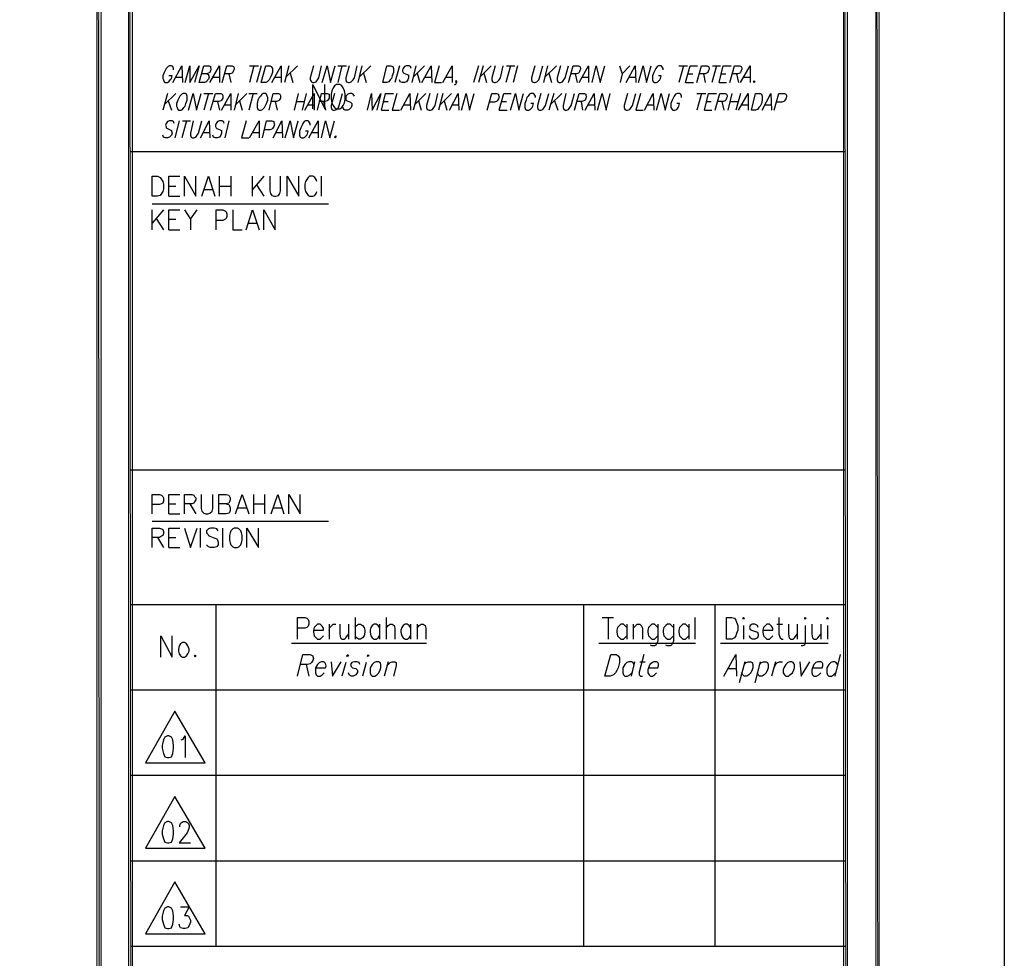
# Model space of a CAD drawing. Header units: millimetres. Extents: x 0 to 420, y 0 to 297.
# Tile 77 of 79: x 358 to 420, y 132 to 191. Entities that reach past the tile are written whole.
import ezdxf

# ---------------------------------------------------------------- set-up
doc = ezdxf.new("R2010")
doc.units = ezdxf.units.MM
doc.layers.add('FILL_000000', color=7, linetype='Continuous')
doc.layers.add('LINE_000000', color=7, linetype='Continuous')

msp = doc.modelspace()

# ---------------------------------------------------------------- hatches: boundary and pattern name
at = {"layer": 'FILL_000000'}
h = msp.add_hatch(color=7, dxfattribs=at)
h.dxf.hatch_style = 1
h.paths.add_polyline_path([(412.284, 7.874), (412.073, 288.84), (412.284, 289.052), (412.284, 7.874)])
h = msp.add_hatch(color=7, dxfattribs=at)
h.dxf.hatch_style = 1
h.paths.add_polyline_path([(412.073, 8.086), (412.284, 7.874), (412.073, 288.84), (412.073, 8.086)])
h = msp.add_hatch(color=7, dxfattribs=at)
h.dxf.hatch_style = 1
h.paths.add_polyline_path([(363.305, 286.935), (363.051, 286.935), (363.305, 9.991), (363.305, 286.935)])
h = msp.add_hatch(color=7, dxfattribs=at)
h.dxf.hatch_style = 1
h.paths.add_polyline_path([(363.051, 286.935), (363.305, 9.991), (363.051, 9.991), (363.051, 286.935)])
h = msp.add_hatch(color=7, dxfattribs=at)
h.dxf.hatch_style = 1
h.paths.add_polyline_path([(365.294, 286.935), (365.04, 286.935), (365.294, 9.991), (365.294, 286.935)])
h = msp.add_hatch(color=7, dxfattribs=at)
h.dxf.hatch_style = 1
h.paths.add_polyline_path([(365.04, 286.935), (365.294, 9.991), (365.04, 9.991), (365.04, 286.935)])
h = msp.add_hatch(color=7, dxfattribs=at)
h.dxf.hatch_style = 1
h.paths.add_polyline_path([(410.295, 9.864), (410.041, 286.808), (410.295, 287.062), (410.295, 9.864)])
h = msp.add_hatch(color=7, dxfattribs=at)
h.dxf.hatch_style = 1
h.paths.add_polyline_path([(410.041, 10.118), (410.295, 9.864), (410.041, 286.808), (410.041, 10.118)])

# ---------------------------------------------------------------- linework, layer by layer
at = {"layer": 'LINE_000000', "lineweight": 25}
for p, q in [((372.914, 188.172), (372.66, 187.113)), ((372.66, 188.172), (373.211, 188.172)), ((373.38, 188.172), (373.084, 187.113)), ((375.116, 188.172), (374.862, 187.113)), ((375.666, 188.172), (374.946, 187.452)), ((378.46, 188.172), (378.206, 187.113)), ((378.206, 188.172), (378.756, 188.172)), ((379.73, 188.172), (379.476, 187.113)), ((380.28, 188.172), (379.561, 187.452)), ((382.101, 188.172), (381.804, 187.113)), ((383.117, 188.172), (382.863, 187.113)), ((383.667, 188.172), (382.947, 187.452)), ((387.054, 188.172), (386.757, 187.113)), ((387.35, 188.172), (387.054, 187.113)), ((387.858, 188.172), (387.138, 187.452)), ((389.086, 188.172), (388.789, 187.113)), ((388.832, 188.172), (389.34, 188.172)), ((389.509, 188.172), (389.255, 187.113)), ((391.414, 188.172), (391.16, 187.113)), ((391.964, 188.172), (391.245, 187.452)), ((396.579, 188.172), (396.113, 187.664)), ((399.965, 188.172), (399.669, 187.113)), ((399.669, 188.172), (400.219, 188.172)), ((402.04, 188.172), (401.743, 187.113)), ((401.786, 188.172), (402.294, 188.172)), ((368.004, 187.452), (368.385, 187.452)), ((370.374, 187.452), (370.755, 187.452)), ((371.348, 187.664), (371.475, 187.113)), ((374.269, 187.452), (374.65, 187.452)), ((375.2, 187.706), (375.37, 187.113)), ((379.815, 187.706), (379.984, 187.113)), ((383.201, 187.706), (383.371, 187.113)), ((383.709, 187.452), (384.09, 187.452)), ((385.022, 187.452), (385.403, 187.452)), ((387.392, 187.706), (387.562, 187.113)), ((391.499, 187.706), (391.668, 187.113)), ((393.15, 187.664), (393.277, 187.113)), ((393.615, 187.452), (393.996, 187.452)), ((396.579, 187.452), (396.917, 187.452)), ((400.262, 187.664), (400.558, 187.664)), ((401.235, 187.664), (401.32, 187.113)), ((402.336, 187.664), (402.632, 187.664)), ((403.31, 187.664), (403.437, 187.113)), ((403.775, 187.452), (404.156, 187.452)), ((400.092, 187.113), (400.6, 187.113)), ((402.209, 187.113), (402.675, 187.113)), ((367.496, 186.436), (367.199, 185.378)), ((368.004, 186.436), (367.284, 185.716)), ((367.538, 185.97), (367.75, 185.378)), ((370.078, 186.436), (369.782, 185.378)), ((369.782, 186.436), (370.332, 186.436)), ((370.628, 185.928), (370.755, 185.378)), ((371.941, 186.436), (371.687, 185.378)), ((372.491, 186.436), (371.771, 185.716)), ((372.025, 185.97), (372.195, 185.378)), ((372.872, 186.436), (372.618, 185.378)), ((372.618, 186.436), (373.126, 186.436)), ((374.269, 185.928), (374.396, 185.378)), ((375.708, 186.436), (375.454, 185.378)), ((375.581, 185.928), (376.089, 185.928)), ((376.216, 186.436), (375.962, 185.378)), ((377.317, 185.928), (377.444, 185.378)), ((381.085, 185.928), (381.381, 185.928)), ((383.244, 186.436), (382.947, 185.378)), ((383.752, 186.436), (383.032, 185.716)), ((383.286, 185.97), (383.455, 185.378)), ((384.81, 186.436), (384.556, 185.378)), ((385.36, 186.436), (384.641, 185.716)), ((384.895, 185.97), (385.064, 185.378)), ((388.535, 185.928), (388.832, 185.928)), ((391.795, 186.436), (391.499, 185.378)), ((392.303, 186.436), (391.583, 185.716)), ((391.837, 185.97), (392.049, 185.378)), ((393.531, 185.928), (393.615, 185.378)), ((401.108, 186.436), (400.812, 185.378)), ((400.812, 186.436), (401.362, 186.436)), ((401.405, 185.928), (401.701, 185.928)), ((402.378, 185.928), (402.505, 185.378)), ((403.013, 186.436), (402.759, 185.378)), ((402.886, 185.928), (403.394, 185.928)), ((403.564, 186.436), (403.267, 185.378)), ((371.094, 185.716), (371.475, 185.716)), ((376.343, 185.716), (376.724, 185.716)), ((380.958, 185.378), (381.423, 185.378)), ((382.355, 185.716), (382.736, 185.716)), ((385.445, 185.716), (385.784, 185.716)), ((388.366, 185.378), (388.874, 185.378)), ((393.996, 185.716), (394.335, 185.716)), ((397.722, 185.716), (398.06, 185.716)), ((401.278, 185.378), (401.743, 185.378)), ((403.648, 185.716), (404.029, 185.716)), ((405.13, 185.716), (405.469, 185.716)), ((368.215, 184.7), (367.961, 183.642)), ((368.681, 184.7), (368.385, 183.642)), ((368.427, 184.7), (368.935, 184.7)), ((371.348, 184.7), (371.094, 183.642)), ((369.739, 183.981), (370.12, 183.981)), ((372.872, 183.981), (373.253, 183.981)), ((374.354, 183.981), (374.692, 183.981)), ((376.597, 183.981), (376.978, 183.981)), ((410.168, 182.753), (365.167, 182.753)), ((370.755, 179.959), (370.755, 181.229)), ((371.475, 181.229), (371.475, 179.959)), ((372.83, 179.959), (372.83, 181.229)), ((373.549, 181.229), (372.83, 180.382)), ((377.19, 179.959), (377.19, 181.229)), ((367.58, 180.594), (368.004, 180.594)), ((369.824, 180.382), (370.332, 180.382)), ((370.755, 180.594), (371.475, 180.594)), ((373.084, 180.679), (373.549, 179.959)), ((367.58, 179.959), (368.258, 179.959)), ((366.522, 179.493), (377.613, 179.493)), ((366.522, 177.842), (366.522, 179.112)), ((367.242, 179.112), (366.522, 178.266)), ((366.776, 178.562), (367.242, 177.842)), ((367.58, 178.52), (368.004, 178.52)), ((368.935, 178.52), (368.935, 177.842)), ((372.618, 178.266), (373.084, 178.266)), ((367.58, 177.842), (368.258, 177.842)), ((410.168, 162.729), (365.167, 162.729)), ((372.914, 159.978), (372.914, 161.205)), ((373.592, 161.205), (373.592, 159.978)), ((367.58, 160.613), (368.004, 160.613)), ((368.893, 160.613), (369.274, 159.978)), ((372.914, 160.613), (373.592, 160.613)), ((367.58, 159.978), (368.258, 159.978)), ((371.941, 160.359), (372.449, 160.359)), ((374.184, 160.359), (374.692, 160.359)), ((366.522, 159.512), (377.613, 159.512)), ((369.57, 157.861), (369.57, 159.089)), ((370.967, 157.861), (370.967, 159.089)), ((366.861, 158.496), (367.242, 157.861)), ((367.58, 158.496), (368.004, 158.496)), ((367.58, 157.861), (368.258, 157.861)), ((410.168, 154.263), (365.167, 154.263)), ((370.544, 132.757), (370.544, 154.263)), ((393.7, 132.757), (393.7, 154.263)), ((401.955, 132.757), (401.955, 154.263)), ((379.307, 153.458), (379.307, 152.104)), ((381.254, 153.458), (381.254, 152.104)), ((394.843, 153.458), (395.563, 153.458)), ((395.224, 153.458), (395.224, 152.104)), ((400.685, 153.458), (400.685, 152.104)), ((377.656, 153.035), (377.656, 152.104)), ((378.883, 153.035), (378.883, 152.104)), ((380.831, 153.035), (380.831, 152.104)), ((382.778, 153.035), (382.778, 152.104)), ((383.201, 153.035), (383.201, 152.104)), ((396.409, 153.035), (396.409, 152.104)), ((396.79, 153.035), (396.79, 152.104)), ((400.304, 153.035), (400.304, 152.104)), ((403.733, 152.95), (403.733, 152.104)), ((405.85, 153.035), (406.188, 153.035)), ((407.12, 153.035), (407.12, 152.104)), ((408.601, 153.035), (408.601, 152.104)), ((409.025, 152.95), (409.025, 152.104)), ((375.285, 151.85), (383.794, 151.85)), ((394.631, 151.85), (400.727, 151.85)), ((402.294, 151.85), (409.067, 151.85)), ((378.714, 150.622), (378.46, 149.775)), ((379.984, 150.622), (379.772, 149.775)), ((381.381, 150.664), (381.127, 149.775)), ((396.875, 150.664), (396.663, 149.775)), ((397.214, 150.664), (397.552, 150.664)), ((403.818, 150.664), (403.479, 149.352)), ((404.791, 150.664), (404.453, 149.352)), ((405.765, 150.664), (405.511, 149.775)), ((409.829, 151.13), (409.49, 149.775)), ((376.216, 150.495), (376.386, 149.775)), ((402.802, 150.241), (403.31, 150.241)), ((410.168, 148.886), (365.167, 148.886)), ((410.168, 143.51), (365.167, 143.51)), ((410.168, 138.134), (365.167, 138.134)), ((410.168, 132.757), (365.167, 132.757))]:
    msp.add_line(p, q, dxfattribs=at)
for points in [[(0.212, 0), (0.212, 296.926), (420.158, 296.926), (420.158, 0), (0.212, 0)], [(373.38, 187.113), (373.676, 188.172), (373.93, 188.172), (374.015, 188.129), (374.1, 188.002), (374.1, 187.918), (374.1, 187.748), (374.015, 187.537), (373.93, 187.367), (373.888, 187.283), (373.761, 187.156), (373.676, 187.113), (373.38, 187.113)], [(381.042, 187.113), (381.296, 188.172), (381.55, 188.172), (381.677, 188.129), (381.72, 188.002), (381.72, 187.918), (381.72, 187.748), (381.635, 187.537), (381.593, 187.367), (381.508, 187.283), (381.423, 187.156), (381.296, 187.113), (381.042, 187.113)], [(404.41, 187.24), (404.453, 187.156), (404.41, 187.113), (404.368, 187.156), (404.41, 187.24)], [(378.121, 186.986), (377.994, 186.902), (377.91, 186.775), (377.825, 186.605), (377.783, 186.394), (377.783, 186.055), (377.825, 185.843), (377.91, 185.674), (377.994, 185.547), (378.121, 185.462), (378.333, 185.462), (378.46, 185.547), (378.545, 185.674), (378.629, 185.843), (378.672, 186.055), (378.672, 186.394), (378.629, 186.605), (378.545, 186.775), (378.46, 186.902), (378.333, 186.986), (378.121, 186.986)], [(368.469, 186.436), (368.385, 186.394), (368.258, 186.267), (368.215, 186.182), (368.131, 186.013), (368.046, 185.801), (368.046, 185.632), (368.088, 185.547), (368.131, 185.42), (368.173, 185.378), (368.342, 185.378), (368.427, 185.42), (368.512, 185.547), (368.596, 185.632), (368.639, 185.801), (368.723, 186.013), (368.723, 186.182), (368.723, 186.267), (368.681, 186.394), (368.596, 186.436), (368.469, 186.436)], [(373.507, 186.436), (373.422, 186.394), (373.338, 186.267), (373.253, 186.182), (373.168, 186.013), (373.126, 185.801), (373.126, 185.632), (373.126, 185.547), (373.168, 185.42), (373.253, 185.378), (373.38, 185.378), (373.465, 185.42), (373.592, 185.547), (373.634, 185.632), (373.719, 185.801), (373.803, 186.013), (373.803, 186.182), (373.761, 186.267), (373.719, 186.394), (373.676, 186.436), (373.507, 186.436)], [(404.241, 185.378), (404.495, 186.436), (404.791, 186.436), (404.876, 186.394), (404.918, 186.267), (404.918, 186.182), (404.918, 186.013), (404.876, 185.801), (404.791, 185.632), (404.707, 185.547), (404.622, 185.42), (404.495, 185.378), (404.241, 185.378)], [(378.079, 183.769), (378.079, 183.684), (378.037, 183.642), (377.994, 183.684), (378.079, 183.769)], [(366.522, 179.959), (366.522, 181.229), (366.861, 181.229), (367.03, 181.144), (367.115, 181.017), (367.199, 180.89), (367.242, 180.721), (367.242, 180.425), (367.199, 180.255), (367.115, 180.128), (367.03, 180.001), (366.861, 179.959), (366.522, 179.959)], [(371.687, 159.089), (371.602, 159.046), (371.475, 158.919), (371.433, 158.792), (371.39, 158.623), (371.39, 158.327), (371.433, 158.157), (371.475, 158.03), (371.602, 157.903), (371.687, 157.861), (371.898, 157.861), (371.983, 157.903), (372.11, 158.03), (372.152, 158.157), (372.195, 158.327), (372.195, 158.623), (372.152, 158.792), (372.11, 158.919), (371.983, 159.046), (371.898, 159.089), (371.687, 159.089)], [(402.675, 152.104), (402.675, 153.458), (403.013, 153.458), (403.183, 153.416), (403.267, 153.289), (403.31, 153.162), (403.394, 152.95), (403.394, 152.654), (403.31, 152.442), (403.267, 152.315), (403.183, 152.188), (403.013, 152.104), (402.675, 152.104)], [(403.691, 153.416), (403.733, 153.458), (403.775, 153.416), (403.733, 153.331), (403.691, 153.416)], [(407.585, 153.416), (407.628, 153.458), (407.67, 153.416), (407.628, 153.331), (407.585, 153.416)], [(408.982, 153.416), (409.025, 153.458), (409.067, 153.416), (409.025, 153.331), (408.982, 153.416)], [(368.427, 151.892), (368.3, 151.807), (368.215, 151.68), (368.173, 151.469), (368.173, 151.342), (368.215, 151.172), (368.3, 151.045), (368.427, 150.961), (368.554, 150.961), (368.681, 151.045), (368.766, 151.172), (368.85, 151.342), (368.85, 151.469), (368.766, 151.68), (368.681, 151.807), (368.554, 151.892), (368.427, 151.892)], [(369.231, 151.088), (369.274, 151.045), (369.231, 150.961), (369.189, 151.045), (369.231, 151.088)], [(378.756, 151.045), (378.841, 151.13), (378.883, 151.045), (378.799, 151.003), (378.756, 151.045)], [(380.069, 151.045), (380.111, 151.13), (380.153, 151.045), (380.069, 151.003), (380.069, 151.045)], [(380.619, 150.664), (380.492, 150.622), (380.365, 150.495), (380.238, 150.283), (380.238, 150.156), (380.238, 149.987), (380.28, 149.86), (380.365, 149.775), (380.534, 149.775), (380.661, 149.86), (380.788, 149.987), (380.873, 150.156), (380.915, 150.283), (380.915, 150.495), (380.873, 150.622), (380.788, 150.664), (380.619, 150.664)], [(395.012, 149.775), (395.393, 151.13), (395.732, 151.13), (395.859, 151.045), (395.944, 150.918), (395.944, 150.791), (395.944, 150.622), (395.859, 150.283), (395.774, 150.114), (395.69, 149.987), (395.563, 149.86), (395.351, 149.775), (395.012, 149.775)], [(406.654, 150.664), (406.527, 150.622), (406.4, 150.495), (406.273, 150.283), (406.231, 150.156), (406.231, 149.987), (406.315, 149.86), (406.4, 149.775), (406.569, 149.775), (406.654, 149.86), (406.823, 149.987), (406.908, 150.156), (406.95, 150.283), (406.95, 150.495), (406.866, 150.622), (406.781, 150.664), (406.654, 150.664)], [(367.961, 147.574), (366.099, 144.314), (369.866, 144.314), (367.961, 147.574)], [(367.496, 146.008), (367.326, 145.923), (367.242, 145.754), (367.157, 145.415), (367.157, 145.246), (367.242, 144.907), (367.326, 144.695), (367.496, 144.653), (367.58, 144.653), (367.75, 144.695), (367.834, 144.907), (367.877, 145.246), (367.877, 145.415), (367.834, 145.754), (367.75, 145.923), (367.58, 146.008), (367.496, 146.008)], [(367.961, 142.198), (366.099, 138.938), (369.866, 138.938), (367.961, 142.198)], [(367.496, 140.631), (367.326, 140.547), (367.242, 140.377), (367.157, 140.039), (367.157, 139.827), (367.242, 139.531), (367.326, 139.319), (367.496, 139.277), (367.58, 139.277), (367.75, 139.319), (367.834, 139.531), (367.877, 139.827), (367.877, 140.039), (367.834, 140.377), (367.75, 140.547), (367.58, 140.631), (367.496, 140.631)], [(367.961, 136.821), (366.099, 133.562), (369.866, 133.562), (367.961, 136.821)], [(367.496, 135.255), (367.326, 135.17), (367.242, 135.001), (367.157, 134.662), (367.157, 134.451), (367.242, 134.154), (367.326, 133.943), (367.496, 133.9), (367.58, 133.9), (367.75, 133.943), (367.834, 134.154), (367.877, 134.451), (367.877, 134.662), (367.834, 135.001), (367.75, 135.17), (367.58, 135.255), (367.496, 135.255)]]:
    msp.add_lwpolyline(points, close=True, dxfattribs=at)
at = {"layer": 'LINE_000000', "lineweight": 0}
for points in [[(412.284, 7.874), (412.073, 288.84), (412.284, 289.052), (412.284, 7.874)], [(412.073, 8.086), (412.284, 7.874), (412.073, 288.84), (412.073, 8.086)], [(363.305, 286.935), (363.051, 286.935), (363.305, 9.991), (363.305, 286.935)], [(363.051, 286.935), (363.305, 9.991), (363.051, 9.991), (363.051, 286.935)], [(365.294, 286.935), (365.04, 286.935), (365.294, 9.991), (365.294, 286.935)], [(365.04, 286.935), (365.294, 9.991), (365.04, 9.991), (365.04, 286.935)], [(410.295, 9.864), (410.041, 286.808), (410.295, 287.062), (410.295, 9.864)], [(410.041, 10.118), (410.295, 9.864), (410.041, 286.808), (410.041, 10.118)]]:
    msp.add_lwpolyline(points, close=True, dxfattribs=at)
at = {"layer": 'LINE_000000', "lineweight": 25}
for points in [[(367.877, 187.918), (367.877, 188.002), (367.834, 188.129), (367.75, 188.172), (367.623, 188.172), (367.538, 188.129), (367.411, 188.002), (367.369, 187.918), (367.284, 187.748), (367.199, 187.537), (367.199, 187.367), (367.242, 187.283), (367.284, 187.156), (367.326, 187.113), (367.496, 187.113), (367.58, 187.156), (367.665, 187.283), (367.75, 187.367), (367.792, 187.537), (367.58, 187.537)], [(367.834, 187.113), (368.385, 188.172), (368.427, 187.113)], [(368.596, 187.113), (368.893, 188.172), (368.893, 187.113), (369.485, 188.172), (369.189, 187.113)], [(369.951, 187.664), (370.078, 187.621), (370.078, 187.579), (370.12, 187.452), (370.078, 187.325), (369.993, 187.24), (369.951, 187.156), (369.824, 187.113), (369.485, 187.113), (369.782, 188.172), (370.12, 188.172), (370.205, 188.129), (370.205, 188.045), (370.247, 187.96), (370.205, 187.875), (370.163, 187.748), (370.078, 187.706), (369.951, 187.664), (369.655, 187.664)], [(370.163, 187.113), (370.755, 188.172), (370.755, 187.113)], [(370.925, 187.113), (371.221, 188.172), (371.56, 188.172), (371.644, 188.129), (371.687, 188.045), (371.687, 187.96), (371.644, 187.875), (371.602, 187.748), (371.56, 187.706), (371.433, 187.664), (371.094, 187.664)], [(374.057, 187.113), (374.65, 188.172), (374.65, 187.113)], [(376.682, 188.172), (376.47, 187.41), (376.47, 187.283), (376.555, 187.156), (376.64, 187.113), (376.724, 187.113), (376.851, 187.156), (376.936, 187.283), (377.021, 187.41), (377.19, 188.172)], [(377.232, 187.113), (377.529, 188.172), (377.74, 187.113), (378.037, 188.172)], [(378.926, 188.172), (378.714, 187.41), (378.714, 187.283), (378.756, 187.156), (378.883, 187.113), (378.926, 187.113), (379.053, 187.156), (379.18, 187.283), (379.264, 187.41), (379.434, 188.172)], [(382.82, 188.002), (382.778, 188.129), (382.693, 188.172), (382.524, 188.172), (382.397, 188.129), (382.312, 188.002), (382.27, 187.918), (382.27, 187.833), (382.312, 187.748), (382.355, 187.706), (382.566, 187.621), (382.651, 187.579), (382.651, 187.537), (382.651, 187.41), (382.609, 187.283), (382.524, 187.156), (382.397, 187.113), (382.27, 187.113), (382.143, 187.156), (382.101, 187.283)], [(383.498, 187.113), (384.09, 188.172), (384.133, 187.113)], [(384.598, 188.172), (384.302, 187.113), (384.725, 187.113)], [(384.81, 187.113), (385.403, 188.172), (385.403, 187.113)], [(388.112, 188.172), (387.9, 187.41), (387.9, 187.283), (387.943, 187.156), (388.07, 187.113), (388.112, 187.113), (388.239, 187.156), (388.366, 187.283), (388.451, 187.41), (388.62, 188.172)], [(390.61, 188.172), (390.398, 187.41), (390.398, 187.283), (390.44, 187.156), (390.567, 187.113), (390.61, 187.113), (390.737, 187.156), (390.864, 187.283), (390.906, 187.41), (391.118, 188.172)], [(392.218, 188.172), (392.007, 187.41), (392.007, 187.283), (392.049, 187.156), (392.134, 187.113), (392.218, 187.113), (392.345, 187.156), (392.43, 187.283), (392.515, 187.41), (392.726, 188.172)], [(392.726, 187.113), (393.023, 188.172), (393.361, 188.172), (393.446, 188.129), (393.488, 188.045), (393.488, 187.96), (393.446, 187.875), (393.404, 187.748), (393.361, 187.706), (393.234, 187.664), (392.896, 187.664)], [(393.404, 187.113), (393.996, 188.172), (393.996, 187.113)], [(394.208, 187.113), (394.462, 188.172), (394.716, 187.113), (395.012, 188.172)], [(395.944, 188.172), (396.113, 187.664), (395.986, 187.113)], [(396.367, 187.113), (396.917, 188.172), (396.96, 187.113)], [(397.129, 187.113), (397.425, 188.172), (397.637, 187.113), (397.933, 188.172)], [(398.695, 187.918), (398.695, 188.002), (398.611, 188.129), (398.568, 188.172), (398.399, 188.172), (398.314, 188.129), (398.23, 188.002), (398.187, 187.918), (398.103, 187.748), (398.018, 187.537), (398.018, 187.367), (398.018, 187.283), (398.06, 187.156), (398.145, 187.113), (398.272, 187.113), (398.357, 187.156), (398.484, 187.283), (398.526, 187.367), (398.568, 187.537), (398.399, 187.537)], [(400.092, 187.113), (400.389, 188.172), (400.854, 188.172)], [(400.812, 187.113), (401.108, 188.172), (401.447, 188.172), (401.532, 188.129), (401.574, 188.045), (401.574, 187.96), (401.532, 187.875), (401.489, 187.748), (401.405, 187.706), (401.32, 187.664), (400.981, 187.664)], [(402.209, 187.113), (402.463, 188.172), (402.971, 188.172)], [(402.886, 187.113), (403.183, 188.172), (403.521, 188.172), (403.606, 188.129), (403.648, 188.045), (403.648, 187.96), (403.606, 187.875), (403.564, 187.748), (403.521, 187.706), (403.394, 187.664), (403.056, 187.664)], [(403.564, 187.113), (404.156, 188.172), (404.156, 187.113)], [(385.699, 187.156), (385.657, 187.24), (385.614, 187.156), (385.657, 187.113), (385.699, 187.156), (385.657, 187.071), (385.614, 186.986), (385.53, 186.944)], [(376.64, 185.462), (376.64, 186.986), (377.402, 185.462), (377.402, 186.986)], [(368.808, 185.378), (369.104, 186.436), (369.316, 185.378), (369.612, 186.436)], [(370.205, 185.378), (370.501, 186.436), (370.84, 186.436), (370.925, 186.394), (370.967, 186.309), (370.967, 186.224), (370.967, 186.14), (370.882, 186.013), (370.84, 185.97), (370.713, 185.928), (370.374, 185.928)], [(370.882, 185.378), (371.475, 186.436), (371.475, 185.378)], [(373.888, 185.378), (374.142, 186.436), (374.481, 186.436), (374.565, 186.394), (374.608, 186.309), (374.608, 186.224), (374.608, 186.14), (374.523, 186.013), (374.481, 185.97), (374.354, 185.928), (374.015, 185.928)], [(376.132, 185.378), (376.724, 186.436), (376.724, 185.378)], [(376.936, 185.378), (377.19, 186.436), (377.529, 186.436), (377.656, 186.394), (377.656, 186.309), (377.656, 186.224), (377.656, 186.14), (377.571, 186.013), (377.529, 185.97), (377.402, 185.928), (377.063, 185.928)], [(377.994, 186.436), (377.783, 185.674), (377.783, 185.547), (377.825, 185.42), (377.91, 185.378), (377.994, 185.378), (378.121, 185.42), (378.248, 185.547), (378.291, 185.674), (378.502, 186.436)], [(379.264, 186.267), (379.18, 186.394), (379.095, 186.436), (378.968, 186.436), (378.841, 186.394), (378.714, 186.267), (378.714, 186.182), (378.714, 186.097), (378.714, 186.013), (378.799, 185.97), (379.01, 185.886), (379.053, 185.843), (379.095, 185.801), (379.095, 185.674), (379.053, 185.547), (378.926, 185.42), (378.841, 185.378), (378.672, 185.378), (378.587, 185.42), (378.545, 185.547)], [(380.069, 185.378), (380.323, 186.436), (380.365, 185.378), (380.915, 186.436), (380.661, 185.378)], [(380.958, 185.378), (381.212, 186.436), (381.72, 186.436)], [(381.931, 186.436), (381.635, 185.378), (382.101, 185.378)], [(382.185, 185.378), (382.736, 186.436), (382.778, 185.378)], [(384.006, 186.436), (383.794, 185.674), (383.794, 185.547), (383.836, 185.42), (383.963, 185.378), (384.048, 185.378), (384.175, 185.42), (384.26, 185.547), (384.344, 185.674), (384.514, 186.436)], [(385.233, 185.378), (385.784, 186.436), (385.826, 185.378)], [(385.995, 185.378), (386.292, 186.436), (386.503, 185.378), (386.8, 186.436)], [(387.604, 185.378), (387.9, 186.436), (388.197, 186.436), (388.324, 186.394), (388.324, 186.309), (388.366, 186.224), (388.324, 186.097), (388.239, 185.97), (388.197, 185.928), (388.07, 185.886), (387.731, 185.886)], [(388.366, 185.378), (388.662, 186.436), (389.128, 186.436)], [(389.086, 185.378), (389.382, 186.436), (389.594, 185.378), (389.89, 186.436)], [(390.652, 186.182), (390.652, 186.267), (390.567, 186.394), (390.525, 186.436), (390.356, 186.436), (390.271, 186.394), (390.186, 186.267), (390.102, 186.182), (390.059, 186.013), (389.975, 185.801), (389.975, 185.632), (389.975, 185.547), (390.017, 185.42), (390.102, 185.378), (390.229, 185.378), (390.313, 185.42), (390.44, 185.547), (390.483, 185.632), (390.525, 185.801), (390.356, 185.801)], [(390.991, 186.436), (390.779, 185.674), (390.779, 185.547), (390.821, 185.42), (390.906, 185.378), (390.991, 185.378), (391.118, 185.42), (391.202, 185.547), (391.287, 185.674), (391.499, 186.436)], [(392.557, 186.436), (392.388, 185.674), (392.388, 185.547), (392.43, 185.42), (392.515, 185.378), (392.599, 185.378), (392.726, 185.42), (392.811, 185.547), (392.896, 185.674), (393.107, 186.436)], [(393.107, 185.378), (393.404, 186.436), (393.742, 186.436), (393.827, 186.394), (393.827, 186.309), (393.869, 186.224), (393.827, 186.14), (393.785, 186.013), (393.7, 185.97), (393.573, 185.928), (393.234, 185.928)], [(393.785, 185.378), (394.335, 186.436), (394.377, 185.378)], [(394.547, 185.378), (394.843, 186.436), (395.097, 185.378), (395.351, 186.436)], [(396.452, 186.436), (396.24, 185.674), (396.24, 185.547), (396.282, 185.42), (396.367, 185.378), (396.452, 185.378), (396.579, 185.42), (396.663, 185.547), (396.748, 185.674), (396.96, 186.436)], [(397.256, 186.436), (396.96, 185.378), (397.425, 185.378)], [(397.51, 185.378), (398.06, 186.436), (398.103, 185.378)], [(398.272, 185.378), (398.568, 186.436), (398.822, 185.378), (399.076, 186.436)], [(399.838, 186.182), (399.838, 186.267), (399.796, 186.394), (399.711, 186.436), (399.584, 186.436), (399.457, 186.394), (399.373, 186.267), (399.33, 186.182), (399.246, 186.013), (399.161, 185.801), (399.161, 185.632), (399.161, 185.547), (399.246, 185.42), (399.288, 185.378), (399.415, 185.378), (399.542, 185.42), (399.627, 185.547), (399.669, 185.632), (399.711, 185.801), (399.542, 185.801)], [(401.278, 185.378), (401.532, 186.436), (402.04, 186.436)], [(401.955, 185.378), (402.251, 186.436), (402.59, 186.436), (402.675, 186.394), (402.717, 186.309), (402.717, 186.224), (402.675, 186.14), (402.632, 186.013), (402.59, 185.97), (402.463, 185.928), (402.124, 185.928)], [(403.437, 185.378), (404.029, 186.436), (404.029, 185.378)], [(404.918, 185.378), (405.469, 186.436), (405.511, 185.378)], [(405.68, 185.378), (405.977, 186.436), (406.315, 186.436), (406.4, 186.394), (406.442, 186.309), (406.442, 186.224), (406.4, 186.097), (406.315, 185.97), (406.273, 185.928), (406.146, 185.886), (405.807, 185.886)], [(367.919, 184.531), (367.877, 184.658), (367.792, 184.7), (367.623, 184.7), (367.496, 184.658), (367.411, 184.531), (367.369, 184.446), (367.411, 184.362), (367.411, 184.277), (367.496, 184.235), (367.665, 184.15), (367.75, 184.108), (367.75, 184.065), (367.792, 183.938), (367.75, 183.811), (367.623, 183.684), (367.496, 183.642), (367.369, 183.642), (367.242, 183.684), (367.199, 183.811)], [(369.104, 184.7), (368.935, 183.938), (368.935, 183.811), (368.977, 183.684), (369.062, 183.642), (369.147, 183.642), (369.274, 183.684), (369.358, 183.811), (369.443, 183.938), (369.655, 184.7)], [(369.57, 183.642), (370.12, 184.7), (370.163, 183.642)], [(371.052, 184.531), (371.009, 184.658), (370.925, 184.7), (370.755, 184.7), (370.628, 184.658), (370.544, 184.531), (370.501, 184.446), (370.501, 184.362), (370.544, 184.277), (370.586, 184.235), (370.798, 184.15), (370.882, 184.108), (370.882, 184.065), (370.882, 183.938), (370.84, 183.811), (370.755, 183.684), (370.628, 183.642), (370.501, 183.642), (370.374, 183.684), (370.332, 183.811)], [(372.449, 184.7), (372.152, 183.642), (372.618, 183.642)], [(372.66, 183.642), (373.253, 184.7), (373.253, 183.642)], [(373.465, 183.642), (373.719, 184.7), (374.057, 184.7), (374.184, 184.658), (374.184, 184.573), (374.227, 184.489), (374.184, 184.362), (374.1, 184.235), (374.057, 184.192), (373.93, 184.15), (373.592, 184.15)], [(374.142, 183.642), (374.692, 184.7), (374.735, 183.642)], [(374.904, 183.642), (375.2, 184.7), (375.412, 183.642), (375.708, 184.7)], [(376.47, 184.446), (376.47, 184.531), (376.386, 184.658), (376.343, 184.7), (376.174, 184.7), (376.089, 184.658), (376.005, 184.531), (375.962, 184.446), (375.878, 184.277), (375.793, 184.065), (375.793, 183.896), (375.793, 183.811), (375.835, 183.684), (375.92, 183.642), (376.047, 183.642), (376.132, 183.684), (376.259, 183.811), (376.301, 183.896), (376.343, 184.065), (376.174, 184.065)], [(376.386, 183.642), (376.978, 184.7), (376.978, 183.642)], [(377.19, 183.642), (377.444, 184.7), (377.698, 183.642), (377.994, 184.7)], [(367.58, 179.959), (367.58, 181.229), (368.258, 181.229)], [(368.554, 179.959), (368.554, 181.229), (369.274, 179.959), (369.274, 181.229)], [(369.655, 179.959), (370.078, 181.229), (370.459, 179.959)], [(373.93, 181.229), (373.93, 180.298), (373.973, 180.128), (374.057, 180.001), (374.227, 179.959), (374.311, 179.959), (374.481, 180.001), (374.565, 180.128), (374.608, 180.298), (374.608, 181.229)], [(375.031, 179.959), (375.031, 181.229), (375.751, 179.959), (375.751, 181.229)], [(376.894, 180.89), (376.851, 181.017), (376.767, 181.144), (376.64, 181.229), (376.428, 181.229), (376.343, 181.144), (376.259, 181.017), (376.174, 180.89), (376.132, 180.721), (376.132, 180.425), (376.174, 180.255), (376.259, 180.128), (376.343, 180.001), (376.428, 179.959), (376.64, 179.959), (376.767, 180.001), (376.851, 180.128), (376.894, 180.255)], [(367.58, 177.842), (367.58, 179.112), (368.258, 179.112)], [(368.554, 179.112), (368.935, 178.52), (369.358, 179.112)], [(370.544, 177.842), (370.544, 179.112), (370.967, 179.112), (371.136, 179.028), (371.179, 178.985), (371.221, 178.858), (371.221, 178.689), (371.179, 178.562), (371.136, 178.52), (370.967, 178.435), (370.544, 178.435)], [(371.602, 179.112), (371.602, 177.842), (372.195, 177.842)], [(372.449, 177.842), (372.83, 179.112), (373.253, 177.842)], [(373.549, 177.842), (373.549, 179.112), (374.269, 177.842), (374.269, 179.112)], [(366.522, 159.978), (366.522, 161.205), (366.988, 161.205), (367.115, 161.163), (367.199, 161.078), (367.242, 160.994), (367.242, 160.782), (367.199, 160.655), (367.115, 160.613), (366.988, 160.57), (366.522, 160.57)], [(367.58, 159.978), (367.58, 161.205), (368.258, 161.205)], [(368.554, 159.978), (368.554, 161.205), (369.02, 161.205), (369.147, 161.163), (369.189, 161.078), (369.274, 160.994), (369.274, 160.867), (369.189, 160.74), (369.147, 160.655), (369.02, 160.613), (368.554, 160.613)], [(369.612, 161.205), (369.612, 160.316), (369.655, 160.147), (369.782, 160.02), (369.909, 159.978), (370.036, 159.978), (370.163, 160.02), (370.29, 160.147), (370.332, 160.316), (370.332, 161.205)], [(371.179, 160.613), (371.348, 160.57), (371.39, 160.486), (371.433, 160.359), (371.433, 160.189), (371.39, 160.062), (371.348, 160.02), (371.179, 159.978), (370.713, 159.978), (370.713, 161.205), (371.179, 161.205), (371.348, 161.163), (371.39, 161.078), (371.433, 160.994), (371.433, 160.867), (371.39, 160.74), (371.348, 160.655), (371.179, 160.613), (370.713, 160.613)], [(371.771, 159.978), (372.195, 161.205), (372.618, 159.978)], [(374.015, 159.978), (374.438, 161.205), (374.819, 159.978)], [(375.116, 159.978), (375.116, 161.205), (375.835, 159.978), (375.835, 161.205)], [(366.522, 157.861), (366.522, 159.089), (366.988, 159.089), (367.115, 159.046), (367.199, 159.004), (367.242, 158.877), (367.242, 158.75), (367.199, 158.623), (367.115, 158.581), (366.988, 158.496), (366.522, 158.496)], [(367.58, 157.861), (367.58, 159.089), (368.258, 159.089)], [(368.554, 159.089), (368.935, 157.861), (369.358, 159.089)], [(370.671, 158.919), (370.586, 159.046), (370.417, 159.089), (370.205, 159.089), (370.078, 159.046), (369.951, 158.919), (369.951, 158.792), (370.036, 158.708), (370.078, 158.623), (370.163, 158.581), (370.459, 158.454), (370.586, 158.411), (370.628, 158.327), (370.671, 158.2), (370.671, 158.03), (370.586, 157.903), (370.417, 157.861), (370.205, 157.861), (370.078, 157.903), (369.951, 158.03)], [(372.491, 157.861), (372.491, 159.089), (373.211, 157.861), (373.211, 159.089)], [(375.666, 152.104), (375.666, 153.458), (376.132, 153.458), (376.259, 153.416), (376.343, 153.331), (376.386, 153.204), (376.386, 153.035), (376.343, 152.908), (376.259, 152.823), (376.132, 152.781), (375.666, 152.781)], [(405.977, 153.458), (405.977, 152.4), (406.061, 152.188), (406.146, 152.104), (406.231, 152.104)], [(376.682, 152.654), (377.317, 152.654), (377.317, 152.781), (377.232, 152.908), (377.19, 152.95), (377.105, 153.035), (376.936, 153.035), (376.851, 152.95), (376.724, 152.823), (376.682, 152.654), (376.682, 152.527), (376.724, 152.315), (376.851, 152.188), (376.936, 152.104), (377.105, 152.104), (377.19, 152.188), (377.317, 152.315)], [(377.656, 152.654), (377.698, 152.823), (377.825, 152.95), (377.91, 153.035), (378.079, 153.035)], [(378.333, 153.035), (378.333, 152.4), (378.375, 152.188), (378.46, 152.104), (378.629, 152.104), (378.714, 152.188), (378.883, 152.4)], [(379.307, 152.823), (379.391, 152.95), (379.518, 153.035), (379.645, 153.035), (379.772, 152.95), (379.857, 152.823), (379.899, 152.654), (379.899, 152.527), (379.857, 152.315), (379.772, 152.188), (379.645, 152.104), (379.518, 152.104), (379.391, 152.188), (379.307, 152.315)], [(380.831, 152.823), (380.746, 152.95), (380.619, 153.035), (380.492, 153.035), (380.365, 152.95), (380.28, 152.823), (380.238, 152.654), (380.238, 152.527), (380.28, 152.315), (380.365, 152.188), (380.492, 152.104), (380.619, 152.104), (380.746, 152.188), (380.831, 152.315)], [(381.254, 152.781), (381.381, 152.95), (381.508, 153.035), (381.635, 153.035), (381.762, 152.95), (381.804, 152.781), (381.804, 152.104)], [(382.778, 152.823), (382.693, 152.95), (382.566, 153.035), (382.439, 153.035), (382.312, 152.95), (382.228, 152.823), (382.185, 152.654), (382.185, 152.527), (382.228, 152.315), (382.312, 152.188), (382.439, 152.104), (382.566, 152.104), (382.693, 152.188), (382.778, 152.315)], [(383.201, 152.781), (383.328, 152.95), (383.455, 153.035), (383.582, 153.035), (383.709, 152.95), (383.752, 152.781), (383.752, 152.104)], [(396.409, 152.823), (396.282, 152.95), (396.198, 153.035), (396.028, 153.035), (395.944, 152.95), (395.817, 152.823), (395.774, 152.654), (395.774, 152.527), (395.817, 152.315), (395.944, 152.188), (396.028, 152.104), (396.198, 152.104), (396.282, 152.188), (396.409, 152.315)], [(396.79, 152.781), (396.96, 152.95), (397.044, 153.035), (397.214, 153.035), (397.298, 152.95), (397.383, 152.781), (397.383, 152.104)], [(398.357, 152.823), (398.23, 152.95), (398.145, 153.035), (397.976, 153.035), (397.891, 152.95), (397.764, 152.823), (397.722, 152.654), (397.722, 152.527), (397.764, 152.315), (397.891, 152.188), (397.976, 152.104), (398.145, 152.104), (398.23, 152.188), (398.357, 152.315)], [(398.357, 153.035), (398.357, 151.977), (398.272, 151.807), (398.23, 151.723), (398.145, 151.68), (397.976, 151.68), (397.891, 151.723)], [(399.33, 152.823), (399.203, 152.95), (399.119, 153.035), (398.949, 153.035), (398.865, 152.95), (398.738, 152.823), (398.695, 152.654), (398.695, 152.527), (398.738, 152.315), (398.865, 152.188), (398.949, 152.104), (399.119, 152.104), (399.203, 152.188), (399.33, 152.315)], [(399.33, 153.035), (399.33, 151.977), (399.246, 151.807), (399.203, 151.723), (399.119, 151.68), (398.949, 151.68), (398.865, 151.723)], [(400.304, 152.823), (400.177, 152.95), (400.092, 153.035), (399.923, 153.035), (399.838, 152.95), (399.711, 152.823), (399.669, 152.654), (399.669, 152.527), (399.711, 152.315), (399.838, 152.188), (399.923, 152.104), (400.092, 152.104), (400.177, 152.188), (400.304, 152.315)], [(404.664, 152.823), (404.622, 152.95), (404.453, 153.035), (404.283, 153.035), (404.156, 152.95), (404.114, 152.823), (404.156, 152.696), (404.241, 152.654), (404.495, 152.569), (404.622, 152.527), (404.664, 152.4), (404.664, 152.315), (404.622, 152.188), (404.453, 152.104), (404.283, 152.104), (404.156, 152.188), (404.114, 152.315)], [(404.961, 152.654), (405.596, 152.654), (405.596, 152.781), (405.511, 152.908), (405.469, 152.95), (405.384, 153.035), (405.215, 153.035), (405.13, 152.95), (405.003, 152.823), (404.961, 152.654), (404.961, 152.527), (405.003, 152.315), (405.13, 152.188), (405.215, 152.104), (405.384, 152.104), (405.469, 152.188), (405.596, 152.315)], [(406.569, 153.035), (406.569, 152.4), (406.612, 152.188), (406.696, 152.104), (406.866, 152.104), (406.95, 152.188), (407.12, 152.4)], [(407.628, 152.95), (407.628, 151.934), (407.585, 151.723), (407.458, 151.68), (407.374, 151.68)], [(408.051, 153.035), (408.051, 152.4), (408.093, 152.188), (408.178, 152.104), (408.347, 152.104), (408.432, 152.188), (408.601, 152.4)], [(367.072, 150.961), (367.072, 152.315), (367.792, 150.961), (367.792, 152.315)], [(375.666, 149.775), (376.005, 151.13), (376.47, 151.13), (376.64, 151.045), (376.64, 151.003), (376.682, 150.876), (376.64, 150.749), (376.555, 150.622), (376.47, 150.537), (376.301, 150.495), (375.835, 150.495)], [(376.809, 150.283), (377.444, 150.283), (377.486, 150.41), (377.444, 150.537), (377.402, 150.622), (377.317, 150.664), (377.19, 150.664), (377.063, 150.622), (376.936, 150.495), (376.809, 150.283), (376.809, 150.156), (376.809, 149.987), (376.851, 149.86), (376.936, 149.775), (377.105, 149.775), (377.232, 149.86), (377.359, 149.987)], [(377.783, 150.664), (377.867, 149.775), (378.418, 150.664)], [(379.603, 150.495), (379.561, 150.622), (379.434, 150.664), (379.264, 150.664), (379.095, 150.622), (379.01, 150.495), (379.053, 150.368), (379.137, 150.283), (379.349, 150.241), (379.434, 150.156), (379.476, 150.029), (379.434, 149.987), (379.349, 149.86), (379.18, 149.775), (379.053, 149.775), (378.926, 149.86), (378.883, 149.987)], [(381.296, 150.41), (381.508, 150.622), (381.635, 150.664), (381.804, 150.664), (381.889, 150.622), (381.889, 150.41), (381.72, 149.775)], [(396.833, 150.495), (396.79, 150.622), (396.706, 150.664), (396.536, 150.664), (396.409, 150.622), (396.282, 150.495), (396.155, 150.283), (396.155, 150.156), (396.155, 149.987), (396.198, 149.86), (396.282, 149.775), (396.452, 149.775), (396.579, 149.86), (396.706, 149.987)], [(397.468, 151.13), (397.171, 150.029), (397.171, 149.86), (397.256, 149.775), (397.383, 149.775)], [(397.764, 150.283), (398.357, 150.283), (398.399, 150.41), (398.399, 150.537), (398.357, 150.622), (398.272, 150.664), (398.103, 150.664), (398.018, 150.622), (397.849, 150.495), (397.764, 150.283), (397.722, 150.156), (397.722, 149.987), (397.806, 149.86), (397.891, 149.775), (398.018, 149.775), (398.145, 149.86), (398.272, 149.987)], [(402.505, 149.775), (403.267, 151.13), (403.31, 149.775)], [(403.775, 150.495), (403.902, 150.622), (404.029, 150.664), (404.199, 150.664), (404.283, 150.622), (404.326, 150.495), (404.326, 150.283), (404.283, 150.156), (404.199, 149.987), (404.072, 149.86), (403.945, 149.775), (403.775, 149.775), (403.691, 149.86), (403.648, 149.987)], [(404.749, 150.495), (404.876, 150.622), (405.003, 150.664), (405.172, 150.664), (405.257, 150.622), (405.299, 150.495), (405.299, 150.283), (405.257, 150.156), (405.172, 149.987), (405.045, 149.86), (404.918, 149.775), (404.749, 149.775), (404.664, 149.86), (404.622, 149.987)], [(405.68, 150.283), (405.765, 150.495), (405.892, 150.622), (406.019, 150.664), (406.188, 150.664)], [(407.289, 150.664), (407.374, 149.775), (407.924, 150.664)], [(408.093, 150.283), (408.686, 150.283), (408.728, 150.41), (408.728, 150.537), (408.686, 150.622), (408.601, 150.664), (408.432, 150.664), (408.305, 150.622), (408.178, 150.495), (408.093, 150.283), (408.051, 150.156), (408.051, 149.987), (408.093, 149.86), (408.178, 149.775), (408.347, 149.775), (408.474, 149.86), (408.601, 149.987)], [(409.66, 150.495), (409.575, 150.622), (409.49, 150.664), (409.363, 150.664), (409.236, 150.622), (409.109, 150.495), (408.982, 150.283), (408.982, 150.156), (408.982, 149.987), (409.025, 149.86), (409.109, 149.775), (409.279, 149.775), (409.406, 149.86), (409.533, 149.987)], [(368.342, 145.754), (368.469, 145.796), (368.596, 146.008), (368.596, 144.653)], [(368.258, 140.293), (368.258, 140.377), (368.3, 140.504), (368.342, 140.547), (368.469, 140.631), (368.639, 140.631), (368.766, 140.547), (368.808, 140.504), (368.85, 140.377), (368.85, 140.25), (368.808, 140.123), (368.723, 139.912), (368.215, 139.277), (368.935, 139.277)], [(368.3, 135.255), (368.85, 135.255), (368.554, 134.705), (368.723, 134.705), (368.808, 134.662), (368.85, 134.578), (368.935, 134.408), (368.935, 134.281), (368.85, 134.07), (368.766, 133.943), (368.596, 133.9), (368.469, 133.9), (368.3, 133.943), (368.258, 134.027), (368.215, 134.154)]]:
    msp.add_lwpolyline(points, dxfattribs=at)

doc.saveas('drawing.dxf')
